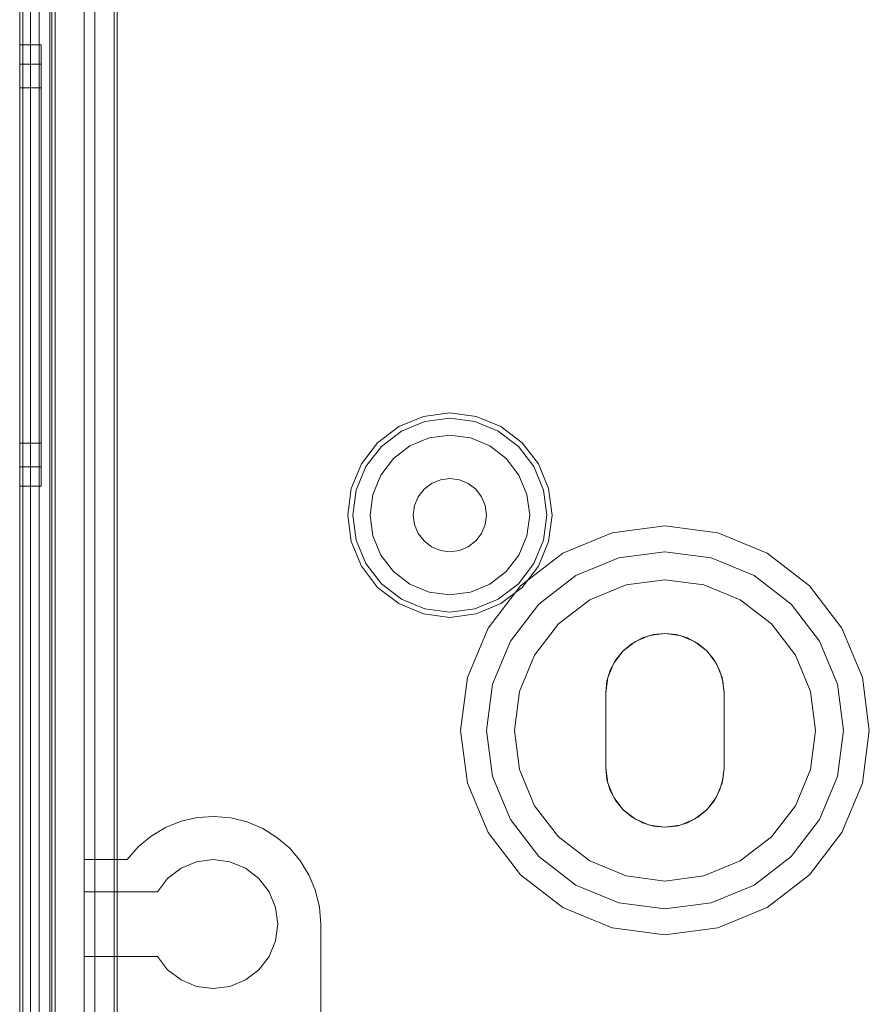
# Model space of a CAD drawing. Extents: x -620 to 300, y 62 to 1112.
# Tile 65 of 226: x -158.055 to -157.265, y 267.558 to 268.472. Entities that reach past the tile are written whole.
import ezdxf

# ---------------------------------------------------------------- set-up
doc = ezdxf.new("R2010")
doc.units = 0
doc.layers.get('0').update_dxf_attribs({"lineweight": 13})

# ---------------------------------------------------------------- blocks, each defined once
blk = doc.blocks.new('Blockreferenz-A06CPVWWL0')
at = {"color": 251, "linetype": 'ByBlock', "lineweight": -2, "ltscale": 0.13, "true_color": 0x636363}
for p, q in [((-158.05474, 270.6621), (-158.05474, 267.3621)), ((-158.02186, 270.6621), (-158.02186, 267.3621)), ((-158.05186, 270.64178), (-158.05186, 267.3841)), ((-157.96674, 267.5321), (-157.96674, 270.4921)), ((-157.96421, 267.53464), (-157.96421, 270.48957)), ((-158.03674, 267.5381), (-158.03674, 270.4861)), ((-158.03674, 270.4861), (-158.03674, 267.5381)), ((-157.98474, 267.5381), (-157.98474, 270.4861)), ((-157.98474, 270.4861), (-157.98474, 267.5381))]:
    blk.add_line(p, q, dxfattribs=at)
blk = doc.blocks.new('Blockreferenz-A06CPVX4L0')
at = {"color": 9, "linetype": 'ByBlock', "lineweight": -2, "ltscale": 0.13, "true_color": 0xc1c9c4}
for p, q in [((-158.05474, 270.6621), (-158.05474, 267.3621)), ((-158.05474, 267.3621), (-158.05474, 270.6621)), ((-158.02674, 267.3621), (-158.02674, 270.6621)), ((-158.05474, 267.4821), (-158.05474, 270.5421)), ((-158.04474, 267.4821), (-158.04474, 270.5421)), ((-158.02674, 270.4861), (-158.02674, 267.5381)), ((-157.99474, 267.5381), (-157.99474, 270.4861)), ((-158.05474, 269.0121), (-158.05474, 267.4821)), ((-158.05474, 269.0121), (-158.05474, 267.4721)), ((-158.05474, 267.4721), (-158.05474, 269.0121)), ((-158.04474, 267.4821), (-158.04474, 269.0121)), ((-158.04474, 267.4721), (-158.04474, 269.0121)), ((-158.04474, 269.0121), (-158.04474, 267.4721)), ((-157.99474, 268.7471), (-157.99474, 267.6921)), ((-157.96674, 268.7471), (-157.96674, 267.71378)), ((-157.96674, 267.6921), (-157.96674, 268.7471)), ((-158.02474, 267.3621), (-158.02474, 268.7121)), ((-158.03474, 268.4491), (-158.05474, 268.4491)), ((-158.05474, 268.4491), (-158.05474, 268.44212)), ((-158.05474, 268.44212), (-158.05474, 268.4491)), ((-158.05474, 268.44212), (-158.05474, 268.42164)), ((-158.05474, 268.42164), (-158.05474, 268.44212)), ((-158.03474, 268.44517), (-158.03474, 268.4491)), ((-158.03474, 268.44517), (-158.03474, 268.4491)), ((-158.03474, 268.4335), (-158.03474, 268.44517)), ((-158.03474, 268.4335), (-158.03474, 268.44517)), ((-158.03474, 268.4311), (-158.05474, 268.4311)), ((-158.05474, 268.4311), (-158.05474, 268.42473)), ((-158.05474, 268.42473), (-158.05474, 268.4311)), ((-158.03474, 268.41456), (-158.03474, 268.4335)), ((-158.03474, 268.41456), (-158.03474, 268.4335)), ((-158.03474, 268.42751), (-158.03474, 268.4311)), ((-158.03474, 268.42751), (-158.03474, 268.4311)), ((-158.05474, 268.42473), (-158.05474, 268.40605)), ((-158.05474, 268.40605), (-158.05474, 268.42473)), ((-158.03474, 268.41687), (-158.03474, 268.42751)), ((-158.03474, 268.41687), (-158.03474, 268.42751)), ((-158.05474, 268.42164), (-158.05474, 268.38906)), ((-158.05474, 268.38906), (-158.05474, 268.42164)), ((-158.03474, 268.39959), (-158.03474, 268.41687)), ((-158.03474, 268.39959), (-158.03474, 268.41687)), ((-158.03474, 268.38906), (-158.03474, 268.41456)), ((-158.03474, 268.38906), (-158.03474, 268.41456)), ((-158.05474, 268.4091), (-158.05474, 268.40348)), ((-158.03474, 268.4091), (-158.05474, 268.4091)), ((-158.05474, 268.40348), (-158.05474, 268.4091)), ((-158.05474, 268.40605), (-158.05474, 268.37633)), ((-158.05474, 268.37633), (-158.05474, 268.40605)), ((-158.03474, 268.40348), (-158.03474, 268.4091)), ((-158.03474, 268.40348), (-158.03474, 268.4091)), ((-158.05474, 268.40348), (-158.05474, 268.387)), ((-158.05474, 268.387), (-158.05474, 268.40348)), ((-158.03474, 268.387), (-158.03474, 268.40348)), ((-158.03474, 268.387), (-158.03474, 268.40348)), ((-158.03474, 268.37633), (-158.03474, 268.39959)), ((-158.03474, 268.37633), (-158.03474, 268.39959)), ((-158.05474, 268.38906), (-158.05474, 268.3466)), ((-158.05474, 268.3466), (-158.05474, 268.38906)), ((-158.05474, 268.387), (-158.05474, 268.36078)), ((-158.05474, 268.36078), (-158.05474, 268.387)), ((-158.03474, 268.358), (-158.03474, 268.38906)), ((-158.03474, 268.358), (-158.03474, 268.38906)), ((-158.03474, 268.36078), (-158.03474, 268.387)), ((-158.03474, 268.36078), (-158.03474, 268.387)), ((-158.05474, 268.37633), (-158.05474, 268.3376)), ((-158.05474, 268.3376), (-158.05474, 268.37633)), ((-158.03474, 268.348), (-158.03474, 268.37633)), ((-158.03474, 268.348), (-158.03474, 268.37633)), ((-158.05474, 268.36078), (-158.05474, 268.3266)), ((-158.05474, 268.3266), (-158.05474, 268.36078)), ((-158.03474, 268.3266), (-158.03474, 268.36078)), ((-158.03474, 268.3266), (-158.03474, 268.36078)), ((-158.03474, 268.32255), (-158.03474, 268.358)), ((-158.03474, 268.32255), (-158.03474, 268.358)), ((-158.05474, 268.3466), (-158.05474, 268.29716)), ((-158.05474, 268.29716), (-158.05474, 268.3466)), ((-158.03474, 268.31567), (-158.03474, 268.348)), ((-158.03474, 268.31567), (-158.03474, 268.348)), ((-158.05474, 268.3376), (-158.05474, 268.2925)), ((-158.05474, 268.2925), (-158.05474, 268.3376)), ((-158.05474, 268.3266), (-158.05474, 268.28681)), ((-158.05474, 268.28681), (-158.05474, 268.3266)), ((-158.03474, 268.28681), (-158.03474, 268.3266)), ((-158.03474, 268.28681), (-158.03474, 268.3266)), ((-158.03474, 268.2841), (-158.03474, 268.32255)), ((-158.03474, 268.2841), (-158.03474, 268.32255)), ((-158.03474, 268.28059), (-158.03474, 268.31567)), ((-158.03474, 268.28059), (-158.03474, 268.31567)), ((-158.05474, 268.29716), (-158.05474, 268.2441)), ((-158.05474, 268.2441), (-158.05474, 268.29716)), ((-158.05474, 268.2925), (-158.05474, 268.2441)), ((-158.05474, 268.2441), (-158.05474, 268.2925)), ((-158.05474, 268.28681), (-158.05474, 268.2441)), ((-158.05474, 268.2441), (-158.05474, 268.28681)), ((-158.03474, 268.2441), (-158.03474, 268.28681)), ((-158.03474, 268.2441), (-158.03474, 268.28681)), ((-158.03474, 268.2441), (-158.03474, 268.2841)), ((-158.03474, 268.2441), (-158.03474, 268.2841)), ((-158.03474, 268.2441), (-158.03474, 268.28059)), ((-158.03474, 268.2441), (-158.03474, 268.28059)), ((-158.05474, 268.2441), (-158.05474, 268.19571)), ((-158.05474, 268.2441), (-158.05474, 268.19105)), ((-158.05474, 268.2441), (-158.05474, 268.2014)), ((-158.05474, 268.19571), (-158.05474, 268.2441)), ((-158.05474, 268.19105), (-158.05474, 268.2441)), ((-158.05474, 268.2014), (-158.05474, 268.2441)), ((-158.03474, 268.20762), (-158.03474, 268.2441)), ((-158.03474, 268.20411), (-158.03474, 268.2441)), ((-158.03474, 268.2014), (-158.03474, 268.2441)), ((-158.03474, 268.20762), (-158.03474, 268.2441)), ((-158.03474, 268.20411), (-158.03474, 268.2441)), ((-158.03474, 268.2014), (-158.03474, 268.2441)), ((-158.03474, 268.17254), (-158.03474, 268.20762)), ((-158.03474, 268.17254), (-158.03474, 268.20762)), ((-158.03474, 268.16565), (-158.03474, 268.20411)), ((-158.03474, 268.16565), (-158.03474, 268.20411)), ((-158.05474, 268.2014), (-158.05474, 268.1616)), ((-158.05474, 268.1616), (-158.05474, 268.2014)), ((-158.05474, 268.19571), (-158.05474, 268.1506)), ((-158.05474, 268.1506), (-158.05474, 268.19571)), ((-158.03474, 268.1616), (-158.03474, 268.2014)), ((-158.03474, 268.1616), (-158.03474, 268.2014)), ((-158.05474, 268.19105), (-158.05474, 268.1416)), ((-158.05474, 268.1416), (-158.05474, 268.19105)), ((-158.03474, 268.14021), (-158.03474, 268.17254)), ((-158.03474, 268.14021), (-158.03474, 268.17254)), ((-158.03474, 268.13021), (-158.03474, 268.16565)), ((-158.03474, 268.13021), (-158.03474, 268.16565)), ((-158.05474, 268.1616), (-158.05474, 268.12743)), ((-158.05474, 268.12743), (-158.05474, 268.1616)), ((-158.03474, 268.12743), (-158.03474, 268.1616)), ((-158.03474, 268.12743), (-158.03474, 268.1616)), ((-158.05474, 268.1506), (-158.05474, 268.11188)), ((-158.05474, 268.11188), (-158.05474, 268.1506)), ((-158.05474, 268.1416), (-158.05474, 268.09915)), ((-158.05474, 268.09915), (-158.05474, 268.1416)), ((-158.03474, 268.11188), (-158.03474, 268.14021)), ((-158.03474, 268.11188), (-158.03474, 268.14021)), ((-158.03474, 268.09915), (-158.03474, 268.13021)), ((-158.03474, 268.09915), (-158.03474, 268.13021)), ((-158.05474, 268.12743), (-158.05474, 268.10121)), ((-158.05474, 268.10121), (-158.05474, 268.12743)), ((-158.03474, 268.10121), (-158.03474, 268.12743)), ((-158.03474, 268.10121), (-158.03474, 268.12743)), ((-158.05474, 268.11188), (-158.05474, 268.08216)), ((-158.05474, 268.08216), (-158.05474, 268.11188)), ((-158.03474, 268.08862), (-158.03474, 268.11188)), ((-158.03474, 268.08862), (-158.03474, 268.11188)), ((-157.67933, 268.10387), (-157.70224, 268.09438)), ((-157.65474, 268.1071), (-157.67933, 268.10387)), ((-157.67807, 268.09915), (-157.65474, 268.10222)), ((-157.63016, 268.10387), (-157.65474, 268.1071)), ((-157.65474, 268.10222), (-157.63142, 268.09915)), ((-157.60724, 268.09438), (-157.63016, 268.10387)), ((-158.05474, 268.10121), (-158.05474, 268.08473)), ((-158.05474, 268.08473), (-158.05474, 268.10121)), ((-158.05474, 268.09915), (-158.05474, 268.06657)), ((-158.05474, 268.06657), (-158.05474, 268.09915)), ((-158.03474, 268.08473), (-158.03474, 268.10121)), ((-158.03474, 268.08473), (-158.03474, 268.10121)), ((-158.03474, 268.07365), (-158.03474, 268.09915)), ((-158.03474, 268.07365), (-158.03474, 268.09915)), ((-157.70224, 268.09438), (-157.72192, 268.07928)), ((-157.6998, 268.09014), (-157.67807, 268.09915)), ((-157.63142, 268.09915), (-157.60969, 268.09014)), ((-157.58757, 268.07928), (-157.60724, 268.09438)), ((-158.05474, 268.08473), (-158.05474, 268.0791)), ((-158.05474, 268.0791), (-158.05474, 268.08473)), ((-158.03474, 268.07134), (-158.03474, 268.08862)), ((-158.03474, 268.07134), (-158.03474, 268.08862)), ((-158.03474, 268.0791), (-158.03474, 268.08473)), ((-158.03474, 268.0791), (-158.03474, 268.08473)), ((-157.71846, 268.07582), (-157.6998, 268.09014)), ((-157.67395, 268.08378), (-157.69184, 268.07636)), ((-157.67395, 268.08378), (-157.69184, 268.07636)), ((-157.65474, 268.0863), (-157.67395, 268.08378)), ((-157.65474, 268.0863), (-157.67395, 268.08378)), ((-157.63554, 268.08378), (-157.65474, 268.0863)), ((-157.63554, 268.08378), (-157.65474, 268.0863)), ((-157.61764, 268.07636), (-157.63554, 268.08378)), ((-157.61764, 268.07636), (-157.63554, 268.08378)), ((-157.60969, 268.09014), (-157.59102, 268.07582)), ((-158.05474, 268.08216), (-158.05474, 268.06348)), ((-158.05474, 268.06348), (-158.05474, 268.08216)), ((-158.05474, 268.0791), (-158.03474, 268.0791)), ((-157.72192, 268.07928), (-157.73702, 268.0596)), ((-157.73278, 268.05716), (-157.71846, 268.07582)), ((-157.69184, 268.07636), (-157.70721, 268.06457)), ((-157.69184, 268.07636), (-157.70721, 268.06457)), ((-157.60228, 268.06457), (-157.61764, 268.07636)), ((-157.60228, 268.06457), (-157.61764, 268.07636)), ((-157.59102, 268.07582), (-157.5767, 268.05716)), ((-157.57247, 268.0596), (-157.58757, 268.07928)), ((-158.05474, 268.06657), (-158.05474, 268.04609)), ((-158.05474, 268.04609), (-158.05474, 268.06657)), ((-158.03474, 268.05471), (-158.03474, 268.07365)), ((-158.03474, 268.05471), (-158.03474, 268.07365)), ((-158.03474, 268.0607), (-158.03474, 268.07134)), ((-158.03474, 268.0607), (-158.03474, 268.07134)), ((-158.05474, 268.06348), (-158.05474, 268.0571)), ((-158.05474, 268.0571), (-158.05474, 268.06348)), ((-158.05474, 268.0571), (-158.03474, 268.0571)), ((-158.03474, 268.0571), (-158.03474, 268.0607)), ((-158.03474, 268.0571), (-158.03474, 268.0607)), ((-157.73702, 268.0596), (-157.74651, 268.03669)), ((-157.74178, 268.03543), (-157.73278, 268.05716)), ((-157.70721, 268.06457), (-157.719, 268.0492)), ((-157.70721, 268.06457), (-157.719, 268.0492)), ((-157.59048, 268.0492), (-157.60228, 268.06457)), ((-157.59048, 268.0492), (-157.60228, 268.06457)), ((-157.5767, 268.05716), (-157.5677, 268.03543)), ((-157.56298, 268.03669), (-157.57247, 268.0596)), ((-158.03474, 268.04304), (-158.03474, 268.05471)), ((-158.03474, 268.04304), (-158.03474, 268.05471)), ((-157.719, 268.0492), (-157.72641, 268.03131)), ((-157.719, 268.0492), (-157.72641, 268.03131)), ((-157.58307, 268.03131), (-157.59048, 268.0492)), ((-157.58307, 268.03131), (-157.59048, 268.0492)), ((-158.05474, 268.04609), (-158.05474, 268.0391)), ((-158.05474, 268.0391), (-158.05474, 268.04609)), ((-158.05474, 268.0391), (-158.03474, 268.0391)), ((-158.03474, 268.0391), (-158.03474, 268.04304)), ((-158.03474, 268.0391), (-158.03474, 268.04304)), ((-157.67174, 268.04155), (-157.67878, 268.03615)), ((-157.67878, 268.03615), (-157.67174, 268.04155)), ((-157.66354, 268.04495), (-157.67174, 268.04155)), ((-157.67174, 268.04155), (-157.66354, 268.04495)), ((-157.65474, 268.0461), (-157.66354, 268.04495)), ((-157.66354, 268.04495), (-157.65474, 268.0461)), ((-157.64594, 268.04495), (-157.65474, 268.0461)), ((-157.65474, 268.0461), (-157.64594, 268.04495)), ((-157.63774, 268.04155), (-157.64594, 268.04495)), ((-157.64594, 268.04495), (-157.63774, 268.04155)), ((-157.6307, 268.03615), (-157.63774, 268.04155)), ((-157.63774, 268.04155), (-157.6307, 268.03615)), ((-157.74651, 268.03669), (-157.74974, 268.0121)), ((-157.74485, 268.0121), (-157.74178, 268.03543)), ((-157.72641, 268.03131), (-157.72894, 268.0121)), ((-157.72641, 268.03131), (-157.72894, 268.0121)), ((-157.68419, 268.0291), (-157.68758, 268.0209)), ((-157.68758, 268.0209), (-157.68419, 268.0291)), ((-157.67878, 268.03615), (-157.68419, 268.0291)), ((-157.68419, 268.0291), (-157.67878, 268.03615)), ((-157.6253, 268.0291), (-157.6307, 268.03615)), ((-157.6307, 268.03615), (-157.6253, 268.0291)), ((-157.6219, 268.0209), (-157.6253, 268.0291)), ((-157.6253, 268.0291), (-157.6219, 268.0209)), ((-157.58054, 268.0121), (-157.58307, 268.03131)), ((-157.58054, 268.0121), (-157.58307, 268.03131)), ((-157.5677, 268.03543), (-157.56463, 268.0121)), ((-157.55974, 268.0121), (-157.56298, 268.03669)), ((-157.68758, 268.0209), (-157.68874, 268.0121)), ((-157.68874, 268.0121), (-157.68758, 268.0209)), ((-157.62074, 268.0121), (-157.6219, 268.0209)), ((-157.6219, 268.0209), (-157.62074, 268.0121)), ((-157.74974, 268.0121), (-157.74651, 267.98752)), ((-157.74178, 267.98878), (-157.74485, 268.0121)), ((-157.72894, 268.0121), (-157.72641, 267.9929)), ((-157.72894, 268.0121), (-157.72641, 267.9929)), ((-157.68874, 268.0121), (-157.68758, 268.0033)), ((-157.68758, 268.0033), (-157.68874, 268.0121)), ((-157.6219, 268.0033), (-157.62074, 268.0121)), ((-157.62074, 268.0121), (-157.6219, 268.0033)), ((-157.58307, 267.9929), (-157.58054, 268.0121)), ((-157.58307, 267.9929), (-157.58054, 268.0121)), ((-157.56463, 268.0121), (-157.5677, 267.98878)), ((-157.56298, 267.98752), (-157.55974, 268.0121)), ((-157.68758, 268.0033), (-157.68419, 267.9951)), ((-157.68419, 267.9951), (-157.68758, 268.0033)), ((-157.6253, 267.9951), (-157.6219, 268.0033)), ((-157.6219, 268.0033), (-157.6253, 267.9951)), ((-157.45474, 268.0021), (-157.50392, 267.99563)), ((-157.45474, 268.0021), (-157.50392, 267.99563)), ((-157.40557, 267.99563), (-157.45474, 268.0021)), ((-157.40557, 267.99563), (-157.45474, 268.0021)), ((-157.72641, 267.9929), (-157.719, 267.975)), ((-157.72641, 267.9929), (-157.719, 267.975)), ((-157.68419, 267.9951), (-157.67878, 267.98806)), ((-157.67878, 267.98806), (-157.68419, 267.9951)), ((-157.6307, 267.98806), (-157.6253, 267.9951)), ((-157.6253, 267.9951), (-157.6307, 267.98806)), ((-157.59048, 267.975), (-157.58307, 267.9929)), ((-157.59048, 267.975), (-157.58307, 267.9929)), ((-157.50392, 267.99563), (-157.54974, 267.97665)), ((-157.50392, 267.99563), (-157.54974, 267.97665)), ((-157.35974, 267.97665), (-157.40557, 267.99563)), ((-157.35974, 267.97665), (-157.40557, 267.99563)), ((-157.74651, 267.98752), (-157.73702, 267.9646)), ((-157.73278, 267.96705), (-157.74178, 267.98878)), ((-157.67878, 267.98806), (-157.67174, 267.98266)), ((-157.67174, 267.98266), (-157.67878, 267.98806)), ((-157.67174, 267.98266), (-157.66354, 267.97926)), ((-157.66354, 267.97926), (-157.67174, 267.98266)), ((-157.64594, 267.97926), (-157.63774, 267.98266)), ((-157.63774, 267.98266), (-157.64594, 267.97926)), ((-157.63774, 267.98266), (-157.6307, 267.98806)), ((-157.6307, 267.98806), (-157.63774, 267.98266)), ((-157.5677, 267.98878), (-157.5767, 267.96705)), ((-157.57247, 267.9646), (-157.56298, 267.98752)), ((-157.719, 267.975), (-157.70721, 267.95964)), ((-157.719, 267.975), (-157.70721, 267.95964)), ((-157.66354, 267.97926), (-157.65474, 267.9781)), ((-157.65474, 267.9781), (-157.66354, 267.97926)), ((-157.65474, 267.9781), (-157.64594, 267.97926)), ((-157.64594, 267.97926), (-157.65474, 267.9781)), ((-157.60228, 267.95964), (-157.59048, 267.975)), ((-157.60228, 267.95964), (-157.59048, 267.975)), ((-157.54974, 267.97665), (-157.58909, 267.94646)), ((-157.54974, 267.97665), (-157.58909, 267.94646)), ((-157.49771, 267.97245), (-157.45474, 267.9781)), ((-157.45474, 267.9781), (-157.49771, 267.97245)), ((-157.45474, 267.9781), (-157.41178, 267.97245)), ((-157.41178, 267.97245), (-157.45474, 267.9781)), ((-157.32039, 267.94646), (-157.35974, 267.97665)), ((-157.32039, 267.94646), (-157.35974, 267.97665)), ((-157.73702, 267.9646), (-157.72192, 267.94493)), ((-157.71846, 267.94839), (-157.73278, 267.96705)), ((-157.5767, 267.96705), (-157.59102, 267.94839)), ((-157.58757, 267.94493), (-157.57247, 267.9646)), ((-157.53774, 267.95587), (-157.49771, 267.97245)), ((-157.49771, 267.97245), (-157.53774, 267.95587)), ((-157.41178, 267.97245), (-157.37174, 267.95587)), ((-157.37174, 267.95587), (-157.41178, 267.97245)), ((-157.70721, 267.95964), (-157.69184, 267.94785)), ((-157.70721, 267.95964), (-157.69184, 267.94785)), ((-157.61764, 267.94785), (-157.60228, 267.95964)), ((-157.61764, 267.94785), (-157.60228, 267.95964)), ((-157.57212, 267.92948), (-157.53774, 267.95587)), ((-157.53774, 267.95587), (-157.57212, 267.92948)), ((-157.37174, 267.95587), (-157.33736, 267.92948)), ((-157.33736, 267.92948), (-157.37174, 267.95587)), ((-157.6998, 267.93407), (-157.71846, 267.94839)), ((-157.69184, 267.94785), (-157.67395, 267.94043)), ((-157.69184, 267.94785), (-157.67395, 267.94043)), ((-157.63554, 267.94043), (-157.61764, 267.94785)), ((-157.63554, 267.94043), (-157.61764, 267.94785)), ((-157.58909, 267.94646), (-157.61929, 267.9071)), ((-157.58909, 267.94646), (-157.61929, 267.9071)), ((-157.59102, 267.94839), (-157.60969, 267.93407)), ((-157.49098, 267.94733), (-157.52474, 267.93335)), ((-157.52474, 267.93335), (-157.49098, 267.94733)), ((-157.45474, 267.9521), (-157.49098, 267.94733)), ((-157.49098, 267.94733), (-157.45474, 267.9521)), ((-157.41851, 267.94733), (-157.45474, 267.9521)), ((-157.45474, 267.9521), (-157.41851, 267.94733)), ((-157.38474, 267.93335), (-157.41851, 267.94733)), ((-157.41851, 267.94733), (-157.38474, 267.93335)), ((-157.2902, 267.9071), (-157.32039, 267.94646)), ((-157.2902, 267.9071), (-157.32039, 267.94646)), ((-157.72192, 267.94493), (-157.70224, 267.92983)), ((-157.67395, 267.94043), (-157.65474, 267.9379)), ((-157.67395, 267.94043), (-157.65474, 267.9379)), ((-157.65474, 267.9379), (-157.63554, 267.94043)), ((-157.65474, 267.9379), (-157.63554, 267.94043)), ((-157.60724, 267.92983), (-157.58757, 267.94493)), ((-157.70224, 267.92983), (-157.67933, 267.92034)), ((-157.67807, 267.92506), (-157.6998, 267.93407)), ((-157.60969, 267.93407), (-157.63142, 267.92506)), ((-157.63016, 267.92034), (-157.60724, 267.92983)), ((-157.5985, 267.8951), (-157.57212, 267.92948)), ((-157.57212, 267.92948), (-157.5985, 267.8951)), ((-157.52474, 267.93335), (-157.55374, 267.9111)), ((-157.55374, 267.9111), (-157.52474, 267.93335)), ((-157.35575, 267.9111), (-157.38474, 267.93335)), ((-157.38474, 267.93335), (-157.35575, 267.9111)), ((-157.33736, 267.92948), (-157.31098, 267.8951)), ((-157.31098, 267.8951), (-157.33736, 267.92948)), ((-157.67933, 267.92034), (-157.65474, 267.9171)), ((-157.65474, 267.92199), (-157.67807, 267.92506)), ((-157.63142, 267.92506), (-157.65474, 267.92199)), ((-157.65474, 267.9171), (-157.63016, 267.92034)), ((-157.55374, 267.9111), (-157.57599, 267.8821)), ((-157.57599, 267.8821), (-157.55374, 267.9111)), ((-157.3335, 267.8821), (-157.35575, 267.9111)), ((-157.35575, 267.9111), (-157.3335, 267.8821)), ((-157.61929, 267.9071), (-157.63827, 267.86128)), ((-157.61929, 267.9071), (-157.63827, 267.86128)), ((-157.47579, 267.89792), (-157.46547, 267.90105)), ((-157.46547, 267.90105), (-157.47579, 267.89792)), ((-157.46898, 267.90023), (-157.45474, 267.9021)), ((-157.45474, 267.9021), (-157.46898, 267.90023)), ((-157.46547, 267.90105), (-157.45474, 267.9021)), ((-157.45474, 267.9021), (-157.46547, 267.90105)), ((-157.45474, 267.9021), (-157.44401, 267.90105)), ((-157.44401, 267.90105), (-157.45474, 267.9021)), ((-157.45474, 267.9021), (-157.44051, 267.90023)), ((-157.44051, 267.90023), (-157.45474, 267.9021)), ((-157.44401, 267.90105), (-157.4337, 267.89792)), ((-157.4337, 267.89792), (-157.44401, 267.90105)), ((-157.27122, 267.86128), (-157.2902, 267.9071)), ((-157.27122, 267.86128), (-157.2902, 267.9071)), ((-157.61509, 267.85507), (-157.5985, 267.8951)), ((-157.5985, 267.8951), (-157.61509, 267.85507)), ((-157.49363, 267.886), (-157.48224, 267.89474)), ((-157.48224, 267.89474), (-157.49363, 267.886)), ((-157.49363, 267.886), (-157.4853, 267.89284)), ((-157.4853, 267.89284), (-157.49363, 267.886)), ((-157.4853, 267.89284), (-157.47579, 267.89792)), ((-157.47579, 267.89792), (-157.4853, 267.89284)), ((-157.48224, 267.89474), (-157.46898, 267.90023)), ((-157.46898, 267.90023), (-157.48224, 267.89474)), ((-157.44051, 267.90023), (-157.42724, 267.89474)), ((-157.42724, 267.89474), (-157.44051, 267.90023)), ((-157.4337, 267.89792), (-157.42419, 267.89284)), ((-157.42419, 267.89284), (-157.4337, 267.89792)), ((-157.42724, 267.89474), (-157.41585, 267.886)), ((-157.41585, 267.886), (-157.42724, 267.89474)), ((-157.42419, 267.89284), (-157.41585, 267.886)), ((-157.41585, 267.886), (-157.42419, 267.89284)), ((-157.31098, 267.8951), (-157.2944, 267.85507)), ((-157.2944, 267.85507), (-157.31098, 267.8951)), ((-157.57599, 267.8821), (-157.58997, 267.84834)), ((-157.58997, 267.84834), (-157.57599, 267.8821)), ((-157.50237, 267.8746), (-157.49363, 267.886)), ((-157.49363, 267.886), (-157.50237, 267.8746)), ((-157.50047, 267.87766), (-157.49363, 267.886)), ((-157.49363, 267.886), (-157.50047, 267.87766)), ((-157.41585, 267.886), (-157.40901, 267.87766)), ((-157.40901, 267.87766), (-157.41585, 267.886)), ((-157.41585, 267.886), (-157.40711, 267.8746)), ((-157.40711, 267.8746), (-157.41585, 267.886)), ((-157.31951, 267.84834), (-157.3335, 267.8821)), ((-157.3335, 267.8821), (-157.31951, 267.84834)), ((-157.50787, 267.86134), (-157.50237, 267.8746)), ((-157.50237, 267.8746), (-157.50787, 267.86134)), ((-157.50556, 267.86815), (-157.50047, 267.87766)), ((-157.50047, 267.87766), (-157.50556, 267.86815)), ((-157.40901, 267.87766), (-157.40393, 267.86815)), ((-157.40393, 267.86815), (-157.40901, 267.87766)), ((-157.40711, 267.8746), (-157.40162, 267.86134)), ((-157.40162, 267.86134), (-157.40711, 267.8746)), ((-157.50869, 267.85783), (-157.50556, 267.86815)), ((-157.50556, 267.86815), (-157.50869, 267.85783)), ((-157.40393, 267.86815), (-157.4008, 267.85783)), ((-157.4008, 267.85783), (-157.40393, 267.86815)), ((-157.63827, 267.86128), (-157.64474, 267.8121)), ((-157.63827, 267.86128), (-157.64474, 267.8121)), ((-157.62074, 267.8121), (-157.61509, 267.85507)), ((-157.61509, 267.85507), (-157.62074, 267.8121)), ((-157.50974, 267.8471), (-157.50787, 267.86134)), ((-157.50787, 267.86134), (-157.50974, 267.8471)), ((-157.50974, 267.8471), (-157.50869, 267.85783)), ((-157.50869, 267.85783), (-157.50974, 267.8471)), ((-157.40162, 267.86134), (-157.39974, 267.8471)), ((-157.39974, 267.8471), (-157.40162, 267.86134)), ((-157.4008, 267.85783), (-157.39974, 267.8471)), ((-157.39974, 267.8471), (-157.4008, 267.85783)), ((-157.2944, 267.85507), (-157.28874, 267.8121)), ((-157.28874, 267.8121), (-157.2944, 267.85507)), ((-157.26474, 267.8121), (-157.27122, 267.86128)), ((-157.26474, 267.8121), (-157.27122, 267.86128)), ((-157.58997, 267.84834), (-157.59474, 267.8121)), ((-157.59474, 267.8121), (-157.58997, 267.84834)), ((-157.50974, 267.8121), (-157.50974, 267.8471)), ((-157.50974, 267.8471), (-157.50974, 267.8121)), ((-157.50974, 267.8471), (-157.50974, 267.8471)), ((-157.50974, 267.7771), (-157.50974, 267.8471)), ((-157.50974, 267.8471), (-157.50974, 267.7771)), ((-157.50974, 267.8471), (-157.50974, 267.8471)), ((-157.39974, 267.8471), (-157.39974, 267.8121)), ((-157.39974, 267.8121), (-157.39974, 267.8471)), ((-157.39974, 267.8471), (-157.39974, 267.8471)), ((-157.39974, 267.8471), (-157.39974, 267.7771)), ((-157.39974, 267.7771), (-157.39974, 267.8471)), ((-157.39974, 267.8471), (-157.39974, 267.8471)), ((-157.31474, 267.8121), (-157.31951, 267.84834)), ((-157.31951, 267.84834), (-157.31474, 267.8121)), ((-157.64474, 267.8121), (-157.63827, 267.76293)), ((-157.64474, 267.8121), (-157.63827, 267.76293)), ((-157.61509, 267.76914), (-157.62074, 267.8121)), ((-157.62074, 267.8121), (-157.61509, 267.76914)), ((-157.59474, 267.8121), (-157.58997, 267.77587)), ((-157.58997, 267.77587), (-157.59474, 267.8121)), ((-157.50974, 267.7771), (-157.50974, 267.8121)), ((-157.50974, 267.8121), (-157.50974, 267.7771)), ((-157.39974, 267.8121), (-157.39974, 267.7771)), ((-157.39974, 267.7771), (-157.39974, 267.8121)), ((-157.31951, 267.77587), (-157.31474, 267.8121)), ((-157.31474, 267.8121), (-157.31951, 267.77587)), ((-157.28874, 267.8121), (-157.2944, 267.76914)), ((-157.2944, 267.76914), (-157.28874, 267.8121)), ((-157.27122, 267.76293), (-157.26474, 267.8121)), ((-157.27122, 267.76293), (-157.26474, 267.8121)), ((-157.58997, 267.77587), (-157.57599, 267.7421)), ((-157.57599, 267.7421), (-157.58997, 267.77587)), ((-157.50869, 267.76637), (-157.50974, 267.7771)), ((-157.50974, 267.7771), (-157.50869, 267.76637)), ((-157.50974, 267.7771), (-157.50974, 267.7771)), ((-157.50787, 267.76287), (-157.50974, 267.7771)), ((-157.50974, 267.7771), (-157.50787, 267.76287)), ((-157.50974, 267.7771), (-157.50974, 267.7771)), ((-157.39974, 267.7771), (-157.40162, 267.76287)), ((-157.40162, 267.76287), (-157.39974, 267.7771)), ((-157.39974, 267.7771), (-157.4008, 267.76637)), ((-157.4008, 267.76637), (-157.39974, 267.7771)), ((-157.39974, 267.7771), (-157.39974, 267.7771)), ((-157.39974, 267.7771), (-157.39974, 267.7771)), ((-157.3335, 267.7421), (-157.31951, 267.77587)), ((-157.31951, 267.77587), (-157.3335, 267.7421)), ((-157.5985, 267.7291), (-157.61509, 267.76914)), ((-157.61509, 267.76914), (-157.5985, 267.7291)), ((-157.50556, 267.75606), (-157.50869, 267.76637)), ((-157.50869, 267.76637), (-157.50556, 267.75606)), ((-157.4008, 267.76637), (-157.40393, 267.75606)), ((-157.40393, 267.75606), (-157.4008, 267.76637)), ((-157.2944, 267.76914), (-157.31098, 267.7291)), ((-157.31098, 267.7291), (-157.2944, 267.76914)), ((-157.63827, 267.76293), (-157.61929, 267.7171)), ((-157.63827, 267.76293), (-157.61929, 267.7171)), ((-157.50237, 267.7496), (-157.50787, 267.76287)), ((-157.50787, 267.76287), (-157.50237, 267.7496)), ((-157.50047, 267.74655), (-157.50556, 267.75606)), ((-157.50556, 267.75606), (-157.50047, 267.74655)), ((-157.40393, 267.75606), (-157.40901, 267.74655)), ((-157.40901, 267.74655), (-157.40393, 267.75606)), ((-157.40162, 267.76287), (-157.40711, 267.7496)), ((-157.40711, 267.7496), (-157.40162, 267.76287)), ((-157.2902, 267.7171), (-157.27122, 267.76293)), ((-157.2902, 267.7171), (-157.27122, 267.76293)), ((-157.49363, 267.73821), (-157.50237, 267.7496)), ((-157.50237, 267.7496), (-157.49363, 267.73821)), ((-157.49363, 267.73821), (-157.50047, 267.74655)), ((-157.50047, 267.74655), (-157.49363, 267.73821)), ((-157.40711, 267.7496), (-157.41585, 267.73821)), ((-157.41585, 267.73821), (-157.40711, 267.7496)), ((-157.40901, 267.74655), (-157.41585, 267.73821)), ((-157.41585, 267.73821), (-157.40901, 267.74655)), ((-157.57599, 267.7421), (-157.55374, 267.71311)), ((-157.55374, 267.71311), (-157.57599, 267.7421)), ((-157.4853, 267.73137), (-157.49363, 267.73821)), ((-157.49363, 267.73821), (-157.4853, 267.73137)), ((-157.48224, 267.72947), (-157.49363, 267.73821)), ((-157.49363, 267.73821), (-157.48224, 267.72947)), ((-157.41585, 267.73821), (-157.42724, 267.72947)), ((-157.42724, 267.72947), (-157.41585, 267.73821)), ((-157.41585, 267.73821), (-157.42419, 267.73137)), ((-157.42419, 267.73137), (-157.41585, 267.73821)), ((-157.35575, 267.71311), (-157.3335, 267.7421)), ((-157.3335, 267.7421), (-157.35575, 267.71311)), ((-157.91904, 267.72176), (-157.90456, 267.72756)), ((-157.90456, 267.72756), (-157.91904, 267.72176)), ((-157.90456, 267.72756), (-157.88935, 267.73103)), ((-157.88935, 267.73103), (-157.90456, 267.72756)), ((-157.88935, 267.73103), (-157.87379, 267.7321)), ((-157.87379, 267.7321), (-157.88935, 267.73103)), ((-157.87379, 267.7321), (-157.85826, 267.73074)), ((-157.85826, 267.73074), (-157.87379, 267.7321)), ((-157.85826, 267.73074), (-157.84312, 267.72697)), ((-157.84312, 267.72697), (-157.85826, 267.73074)), ((-157.84312, 267.72697), (-157.82875, 267.7209)), ((-157.82875, 267.7209), (-157.84312, 267.72697)), ((-157.57212, 267.69473), (-157.5985, 267.7291)), ((-157.5985, 267.7291), (-157.57212, 267.69473)), ((-157.47579, 267.72629), (-157.4853, 267.73137)), ((-157.4853, 267.73137), (-157.47579, 267.72629)), ((-157.46898, 267.72398), (-157.48224, 267.72947)), ((-157.48224, 267.72947), (-157.46898, 267.72398)), ((-157.42724, 267.72947), (-157.44051, 267.72398)), ((-157.44051, 267.72398), (-157.42724, 267.72947)), ((-157.42419, 267.73137), (-157.4337, 267.72629)), ((-157.4337, 267.72629), (-157.42419, 267.73137)), ((-157.31098, 267.7291), (-157.33736, 267.69473)), ((-157.33736, 267.69473), (-157.31098, 267.7291)), ((-157.93244, 267.71378), (-157.91904, 267.72176)), ((-157.91904, 267.72176), (-157.93244, 267.71378)), ((-157.82875, 267.7209), (-157.8155, 267.71267)), ((-157.8155, 267.71267), (-157.82875, 267.7209)), ((-157.46547, 267.72316), (-157.47579, 267.72629)), ((-157.47579, 267.72629), (-157.46547, 267.72316)), ((-157.45474, 267.7221), (-157.46898, 267.72398)), ((-157.46898, 267.72398), (-157.45474, 267.7221)), ((-157.45474, 267.7221), (-157.46547, 267.72316)), ((-157.46547, 267.72316), (-157.45474, 267.7221)), ((-157.44051, 267.72398), (-157.45474, 267.7221)), ((-157.45474, 267.7221), (-157.44051, 267.72398)), ((-157.44401, 267.72316), (-157.45474, 267.7221)), ((-157.45474, 267.7221), (-157.44401, 267.72316)), ((-157.4337, 267.72629), (-157.44401, 267.72316)), ((-157.44401, 267.72316), (-157.4337, 267.72629)), ((-157.96674, 267.71378), (-157.96674, 267.70381)), ((-157.94444, 267.70381), (-157.93244, 267.71378)), ((-157.93244, 267.71378), (-157.94444, 267.70381)), ((-157.8155, 267.71267), (-157.8037, 267.70248)), ((-157.8037, 267.70248), (-157.8155, 267.71267)), ((-157.61929, 267.7171), (-157.58909, 267.67775)), ((-157.61929, 267.7171), (-157.58909, 267.67775)), ((-157.55374, 267.71311), (-157.52474, 267.69086)), ((-157.52474, 267.69086), (-157.55374, 267.71311)), ((-157.38474, 267.69086), (-157.35575, 267.71311)), ((-157.35575, 267.71311), (-157.38474, 267.69086)), ((-157.32039, 267.67775), (-157.2902, 267.7171)), ((-157.32039, 267.67775), (-157.2902, 267.7171)), ((-157.96674, 267.70381), (-157.96674, 267.6921)), ((-157.95474, 267.6921), (-157.94444, 267.70381)), ((-157.94444, 267.70381), (-157.95474, 267.6921)), ((-157.8037, 267.70248), (-157.79362, 267.69058)), ((-157.79362, 267.69058), (-157.8037, 267.70248)), ((-157.95474, 267.6921), (-157.99474, 267.6921)), ((-157.99474, 267.6921), (-157.99474, 267.6621)), ((-157.99474, 267.6921), (-157.96674, 267.6921)), ((-157.99474, 267.6921), (-157.99474, 267.6921)), ((-157.96674, 267.6921), (-157.95474, 267.6921)), ((-157.96674, 267.6921), (-157.96674, 267.6921)), ((-157.95474, 267.6921), (-157.95474, 267.6921)), ((-157.89027, 267.69006), (-157.90474, 267.68407)), ((-157.90474, 267.68407), (-157.89027, 267.69006)), ((-157.87474, 267.6921), (-157.89027, 267.69006)), ((-157.89027, 267.69006), (-157.87474, 267.6921)), ((-157.85921, 267.69006), (-157.87474, 267.6921)), ((-157.87474, 267.6921), (-157.85921, 267.69006)), ((-157.84474, 267.68407), (-157.85921, 267.69006)), ((-157.85921, 267.69006), (-157.84474, 267.68407)), ((-157.79362, 267.69058), (-157.78551, 267.67725)), ((-157.78551, 267.67725), (-157.79362, 267.69058)), ((-157.53774, 267.66834), (-157.57212, 267.69473)), ((-157.57212, 267.69473), (-157.53774, 267.66834)), ((-157.52474, 267.69086), (-157.49098, 267.67688)), ((-157.49098, 267.67688), (-157.52474, 267.69086)), ((-157.41851, 267.67688), (-157.38474, 267.69086)), ((-157.38474, 267.69086), (-157.41851, 267.67688)), ((-157.33736, 267.69473), (-157.37174, 267.66834)), ((-157.37174, 267.66834), (-157.33736, 267.69473)), ((-157.90474, 267.68407), (-157.91717, 267.67453)), ((-157.91717, 267.67453), (-157.90474, 267.68407)), ((-157.83232, 267.67453), (-157.84474, 267.68407)), ((-157.84474, 267.68407), (-157.83232, 267.67453)), ((-157.91717, 267.67453), (-157.9267, 267.6621)), ((-157.9267, 267.6621), (-157.91717, 267.67453)), ((-157.82278, 267.6621), (-157.83232, 267.67453)), ((-157.83232, 267.67453), (-157.82278, 267.6621)), ((-157.78551, 267.67725), (-157.77958, 267.66283)), ((-157.77958, 267.66283), (-157.78551, 267.67725)), ((-157.58909, 267.67775), (-157.54974, 267.64756)), ((-157.58909, 267.67775), (-157.54974, 267.64756)), ((-157.49098, 267.67688), (-157.45474, 267.6721)), ((-157.45474, 267.6721), (-157.49098, 267.67688)), ((-157.45474, 267.6721), (-157.41851, 267.67688)), ((-157.41851, 267.67688), (-157.45474, 267.6721)), ((-157.35974, 267.64756), (-157.32039, 267.67775)), ((-157.35974, 267.64756), (-157.32039, 267.67775)), ((-157.77958, 267.66283), (-157.77596, 267.64765)), ((-157.77596, 267.64765), (-157.77958, 267.66283)), ((-157.49771, 267.65176), (-157.53774, 267.66834)), ((-157.53774, 267.66834), (-157.49771, 267.65176)), ((-157.37174, 267.66834), (-157.41178, 267.65176)), ((-157.41178, 267.65176), (-157.37174, 267.66834)), ((-157.99474, 267.6621), (-157.99474, 267.6021)), ((-157.9267, 267.6621), (-157.99474, 267.6621)), ((-157.99474, 267.6621), (-157.9267, 267.6621)), ((-157.99474, 267.6621), (-157.99474, 267.6621)), ((-157.9267, 267.6621), (-157.9267, 267.6621)), ((-157.81679, 267.64763), (-157.82278, 267.6621)), ((-157.82278, 267.6621), (-157.81679, 267.64763)), ((-157.81474, 267.6321), (-157.81679, 267.64763)), ((-157.81679, 267.64763), (-157.81474, 267.6321)), ((-157.77596, 267.64765), (-157.77474, 267.6321)), ((-157.77474, 267.6321), (-157.77596, 267.64765)), ((-157.54974, 267.64756), (-157.50392, 267.62858)), ((-157.54974, 267.64756), (-157.50392, 267.62858)), ((-157.45474, 267.6461), (-157.49771, 267.65176)), ((-157.49771, 267.65176), (-157.45474, 267.6461)), ((-157.41178, 267.65176), (-157.45474, 267.6461)), ((-157.45474, 267.6461), (-157.41178, 267.65176)), ((-157.40557, 267.62858), (-157.35974, 267.64756)), ((-157.40557, 267.62858), (-157.35974, 267.64756)), ((-157.81679, 267.61658), (-157.81474, 267.6321)), ((-157.81474, 267.6321), (-157.81679, 267.61658)), ((-157.77474, 267.6321), (-157.77474, 267.41924)), ((-157.77474, 267.43737), (-157.77474, 267.6321)), ((-157.77474, 267.6321), (-157.77474, 267.6321)), ((-157.50392, 267.62858), (-157.45474, 267.6221)), ((-157.50392, 267.62858), (-157.45474, 267.6221)), ((-157.45474, 267.6221), (-157.40557, 267.62858)), ((-157.45474, 267.6221), (-157.40557, 267.62858)), ((-157.82278, 267.6021), (-157.81679, 267.61658)), ((-157.81679, 267.61658), (-157.82278, 267.6021)), ((-157.99474, 267.6021), (-157.9267, 267.6021)), ((-157.99474, 267.6021), (-157.99474, 267.5381)), ((-157.9267, 267.6021), (-157.99474, 267.6021)), ((-157.99474, 267.6021), (-157.99474, 267.6021)), ((-157.9267, 267.6021), (-157.91717, 267.58968)), ((-157.91717, 267.58968), (-157.9267, 267.6021)), ((-157.9267, 267.6021), (-157.9267, 267.6021)), ((-157.83232, 267.58968), (-157.82278, 267.6021)), ((-157.82278, 267.6021), (-157.83232, 267.58968)), ((-157.91717, 267.58968), (-157.90474, 267.58014)), ((-157.90474, 267.58014), (-157.91717, 267.58968)), ((-157.84474, 267.58014), (-157.83232, 267.58968)), ((-157.83232, 267.58968), (-157.84474, 267.58014)), ((-157.90474, 267.58014), (-157.89027, 267.57415)), ((-157.89027, 267.57415), (-157.90474, 267.58014)), ((-157.85921, 267.57415), (-157.84474, 267.58014)), ((-157.84474, 267.58014), (-157.85921, 267.57415)), ((-157.89027, 267.57415), (-157.87474, 267.5721)), ((-157.87474, 267.5721), (-157.89027, 267.57415)), ((-157.87474, 267.5721), (-157.85921, 267.57415)), ((-157.85921, 267.57415), (-157.87474, 267.5721))]:
    blk.add_line(p, q, dxfattribs=at)

msp = doc.modelspace()

# ---------------------------------------------------------------- block references
at = {"ltscale": 0.13}
for name in ['Blockreferenz-A06CPVWWL0', 'Blockreferenz-A06CPVX4L0']:
    msp.add_blockref(name, (0, 0), dxfattribs=at)

doc.saveas('drawing.dxf')
